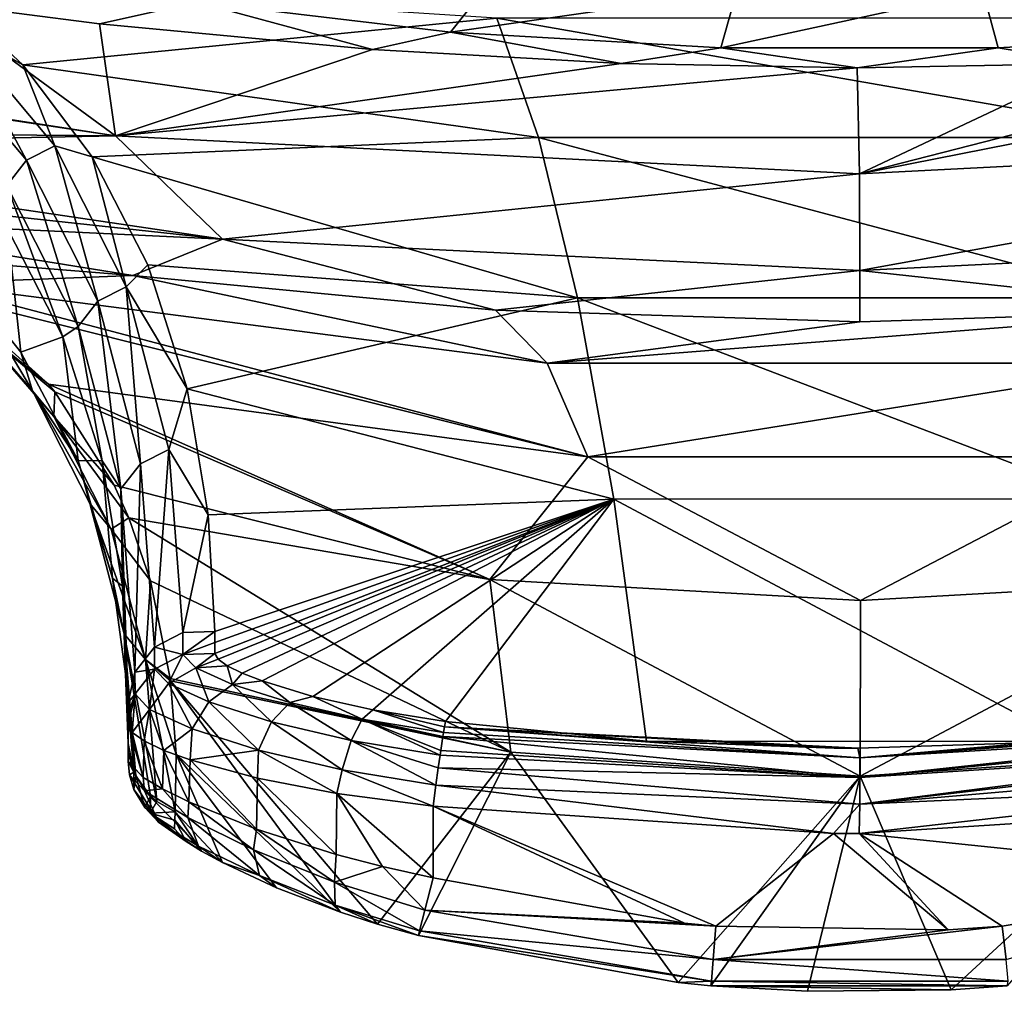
# Model space of a CAD drawing. Header units: metres. Extents: x -109 to 109, y -447 to 122.
# Tile 6 of 256: x -9 to 2, y -447 to -437. Entities that reach past the tile are written whole.
import ezdxf

# ---------------------------------------------------------------- set-up
doc = ezdxf.new("R2010")
doc.units = ezdxf.units.M
doc.layers.add('solid_506359', color=7, linetype='CONTINUOUS')

msp = doc.modelspace()

# ---------------------------------------------------------------- linework, layer by layer
at = {"layer": 'solid_506359'}
for points in [[(-10.122566, -436.128601, 293.945709), (-9.149631, -437.037567, 306.894806), (-3.966304, -436.527008, 288.199738)], [(-9.895629, -436.619446, 300.985504), (-9.149631, -437.037567, 306.894806), (-10.122566, -436.128601, 293.945709)], [(-4.475456, -436.678497, 225.440598), (-7.243142, -436.3526, 224.506424), (-3.97657, -436.050232, 222.17601)], [(-4.475456, -436.678497, 225.440598), (-3.97657, -436.050232, 222.17601), (-1.344098, -436.228546, 222.657394)], [(4.474541, -436.67865, 225.441025), (1.346403, -436.228485, 222.657227), (3.979194, -436.049988, 222.17543)], [(-1.51739, -436.851807, 225.94751), (-4.475456, -436.678497, 225.440598), (-1.344098, -436.228546, 222.657394)], [(-1.51739, -436.851807, 225.94751), (-1.344098, -436.228546, 222.657394), (1.346403, -436.228485, 222.657227)], [(1.515852, -436.851868, 225.947723), (-1.51739, -436.851807, 225.94751), (1.346403, -436.228485, 222.657227)], [(4.474541, -436.67865, 225.441025), (1.515852, -436.851868, 225.947723), (1.346403, -436.228485, 222.657227)], [(-7.243142, -436.3526, 224.506424), (-8.313569, -436.588501, 227.050568), (-10.132219, -436.356354, 226.762115)], [(-7.243142, -436.3526, 224.506424), (-5.329008, -436.870758, 227.406494), (-8.313569, -436.588501, 227.050568)], [(-4.475456, -436.678497, 225.440598), (-5.329008, -436.870758, 227.406494), (-7.243142, -436.3526, 224.506424)], [(-10.132219, -436.356354, 226.762115), (-8.138349, -437.813141, 241.762711), (-16.163431, -436.572266, 242.431061)], [(-10.132219, -436.356354, 226.762115), (-8.313569, -436.588501, 227.050568), (-8.138349, -437.813141, 241.762711)], [(-9.149631, -437.037567, 306.894806), (-3.51213, -437.83313, 309.333832), (-3.966304, -436.527008, 288.199738)], [(3.514854, -437.832672, 309.329681), (3.969327, -436.526733, 288.197723), (-3.966304, -436.527008, 288.199738)], [(3.514854, -437.832672, 309.329681), (-3.966304, -436.527008, 288.199738), (-3.51213, -437.83313, 309.333832)], [(-16.086632, -436.622742, 242.975204), (-16.163431, -436.572266, 242.431061), (-8.138349, -437.813141, 241.762711)], [(-14.163388, -437.764099, 257.498169), (-16.086632, -436.622742, 242.975204), (-8.138349, -437.813141, 241.762711)], [(-10.206284, -436.777954, 300.997528), (-9.11188, -438.081299, 317.75528), (-9.895629, -436.619446, 300.985504)], [(-9.895629, -436.619446, 300.985504), (-8.800931, -437.922974, 317.751282), (-9.149631, -437.037567, 306.894806)], [(-9.11188, -438.081299, 317.75528), (-8.800931, -437.922974, 317.751282), (-9.895629, -436.619446, 300.985504)], [(-8.313569, -436.588501, 227.050568), (-5.329008, -436.870758, 227.406494), (-8.138349, -437.813141, 241.762711)], [(-4.475456, -436.678497, 225.440598), (-2.606552, -437.020996, 227.600601), (-5.329008, -436.870758, 227.406494)], [(-1.51739, -436.851807, 225.94751), (-2.606552, -437.020996, 227.600601), (-4.475456, -436.678497, 225.440598)], [(8.291636, -436.591034, 227.053955), (8.1366, -437.813324, 241.762604), (-0.00088, -438.22937, 241.544891)], [(5.295521, -436.87326, 227.410034), (8.291636, -436.591034, 227.053955), (-0.00088, -438.22937, 241.544891)], [(-9.326332, -438.356354, 317.743958), (-9.11188, -438.081299, 317.75528), (-10.206284, -436.777954, 300.997528)], [(4.474541, -436.67865, 225.441025), (2.556217, -437.022827, 227.603088), (1.515852, -436.851868, 225.947723)], [(-5.329008, -436.870758, 227.406494), (-2.606552, -437.020996, 227.600601), (-8.138349, -437.813141, 241.762711)], [(-1.51739, -436.851807, 225.94751), (-0.028385, -437.068604, 227.665222), (-2.606552, -437.020996, 227.600601)], [(1.515852, -436.851868, 225.947723), (-0.028385, -437.068604, 227.665222), (-1.51739, -436.851807, 225.94751)], [(1.515852, -436.851868, 225.947723), (2.556217, -437.022827, 227.603088), (-0.028385, -437.068604, 227.665222)], [(2.556217, -437.022827, 227.603088), (5.295521, -436.87326, 227.410034), (-0.00088, -438.22937, 241.544891)], [(-9.149631, -437.037567, 306.894806), (-8.391133, -438.041656, 319.308197), (-3.51213, -437.83313, 309.333832)], [(-8.800931, -437.922974, 317.751282), (-8.391133, -438.041656, 319.308197), (-9.149631, -437.037567, 306.894806)], [(-2.606552, -437.020996, 227.600601), (-0.028385, -437.068604, 227.665222), (-8.138349, -437.813141, 241.762711)], [(-0.028385, -437.068604, 227.665222), (-0.00088, -438.22937, 241.544891), (-8.138349, -437.813141, 241.762711)], [(-0.028385, -437.068604, 227.665222), (2.556217, -437.022827, 227.603088), (-0.00088, -438.22937, 241.544891)], [(-14.163388, -437.764099, 257.498169), (-8.138349, -437.813141, 241.762711), (-13.844914, -437.92691, 260.097076)], [(-8.138349, -437.813141, 241.762711), (-6.965736, -438.944397, 259.605042), (-13.844914, -437.92691, 260.097076)], [(-8.391133, -438.041656, 319.308197), (-3.085728, -439.585815, 330.436127), (-3.51213, -437.83313, 309.333832)], [(-8.138349, -437.813141, 241.762711), (-0.00088, -438.22937, 241.544891), (-6.965736, -438.944397, 259.605042)], [(3.088167, -439.585083, 330.429901), (3.514854, -437.832672, 309.329681), (-3.51213, -437.83313, 309.333832)], [(3.088167, -439.585083, 330.429901), (-3.51213, -437.83313, 309.333832), (-3.085728, -439.585815, 330.436127)], [(-0.00088, -438.22937, 241.544891), (8.1366, -437.813324, 241.762604), (0.002329, -439.284607, 259.426971)], [(8.1366, -437.813324, 241.762604), (6.970367, -438.943939, 259.605255), (0.002329, -439.284607, 259.426971)], [(-13.07689, -438.281921, 266.640137), (-13.844914, -437.92691, 260.097076), (-6.965736, -438.944397, 259.605042)], [(-9.11188, -438.081299, 317.75528), (-8.331762, -439.622314, 334.510468), (-8.800931, -437.922974, 317.751282)], [(-8.800931, -437.922974, 317.751282), (-8.020709, -439.464172, 334.514526), (-8.391133, -438.041656, 319.308197)], [(-8.331762, -439.622314, 334.510468), (-8.020709, -439.464172, 334.514526), (-8.800931, -437.922974, 317.751282)], [(-8.391133, -438.041656, 319.308197), (-7.785485, -439.222595, 332.200134), (-3.085728, -439.585815, 330.436127)], [(-8.020709, -439.464172, 334.514526), (-7.785485, -439.222595, 332.200134), (-8.391133, -438.041656, 319.308197)], [(-9.326332, -438.356354, 317.743958), (-8.54611, -439.897003, 334.491241), (-9.11188, -438.081299, 317.75528)], [(-8.54611, -439.897003, 334.491241), (-8.331762, -439.622314, 334.510468), (-9.11188, -438.081299, 317.75528)], [(-11.869727, -438.710266, 277.908051), (-13.07689, -438.281921, 266.640137), (-6.965736, -438.944397, 259.605042)], [(-0.00088, -438.22937, 241.544891), (0.002329, -439.284607, 259.426971), (-6.965736, -438.944397, 259.605042)], [(-9.326332, -438.356354, 317.743958), (-9.316909, -438.8284, 319.290619), (-8.711646, -440.009979, 332.160583)], [(-9.326332, -438.356354, 317.743958), (-8.711646, -440.009979, 332.160583), (-8.54611, -439.897003, 334.491241)], [(-7.947241, -439.340332, 277.578308), (-11.869727, -438.710266, 277.908051), (-6.965736, -438.944397, 259.605042)], [(-10.759156, -439.11322, 289.726227), (-11.869727, -438.710266, 277.908051), (-7.947241, -439.340332, 277.578308)], [(-9.662017, -439.569397, 313.296783), (-9.171357, -440.179138, 322.05368), (-9.316909, -438.8284, 319.290619)], [(-9.171357, -440.179138, 322.05368), (-8.711646, -440.009979, 332.160583), (-9.316909, -438.8284, 319.290619)], [(-3.983868, -439.719696, 277.379761), (-7.947241, -439.340332, 277.578308), (-6.965736, -438.944397, 259.605042)], [(-3.983868, -439.719696, 277.379761), (-6.965736, -438.944397, 259.605042), (0.002329, -439.284607, 259.426971)], [(3.983868, -439.719696, 277.379761), (0.002329, -439.284607, 259.426971), (6.970367, -438.943939, 259.605255)], [(-10.759156, -439.11322, 289.726227), (-7.947241, -439.340332, 277.578308), (-10.164354, -439.42923, 296.881836)], [(-8.020709, -439.464172, 334.514526), (-7.352786, -440.579224, 345.412048), (-7.785485, -439.222595, 332.200134)], [(-7.785485, -439.222595, 332.200134), (-7.352786, -440.579224, 345.412048), (-3.085728, -439.585815, 330.436127)], [(-10.164354, -439.42923, 296.881836), (-7.947241, -439.340332, 277.578308), (-3.416984, -440.298767, 296.397827)], [(-3.416984, -440.298767, 296.397827), (-7.947241, -439.340332, 277.578308), (-3.983868, -439.719696, 277.379761)], [(0, -439.846375, 277.313477), (-3.983868, -439.719696, 277.379761), (0.002329, -439.284607, 259.426971)], [(3.983868, -439.719696, 277.379761), (0, -439.846375, 277.313477), (0.002329, -439.284607, 259.426971)], [(-10.164354, -439.42923, 296.881836), (-3.416984, -440.298767, 296.397827), (-2.971859, -441.324524, 315.4198)], [(-9.921747, -439.585114, 300.024353), (-10.164354, -439.42923, 296.881836), (-2.971859, -441.324524, 315.4198)], [(-8.331762, -439.622314, 334.510468), (-7.865137, -441.398926, 351.253876), (-8.020709, -439.464172, 334.514526)], [(-8.020709, -439.464172, 334.514526), (-7.554173, -441.241028, 351.26593), (-7.352786, -440.579224, 345.412048)], [(-7.865137, -441.398926, 351.253876), (-7.554173, -441.241028, 351.26593), (-8.020709, -439.464172, 334.514526)], [(-9.921747, -439.585114, 300.024353), (-2.971859, -441.324524, 315.4198), (-8.871035, -440.5271, 315.854279)], [(-9.690124, -439.87265, 307.907318), (-9.921747, -439.585114, 300.024353), (-8.871035, -440.5271, 315.854279)], [(-9.921124, -439.591553, 307.939514), (-9.043687, -440.600952, 322.929321), (-9.662017, -439.569397, 313.296783)], [(-9.043687, -440.600952, 322.929321), (-9.171357, -440.179138, 322.05368), (-9.662017, -439.569397, 313.296783)], [(2.689457, -441.783203, 351.488922), (3.088167, -439.585083, 330.429901), (-3.085728, -439.585815, 330.436127)], [(-8.812391, -440.881775, 322.896698), (-9.043687, -440.600952, 322.929321), (-9.921124, -439.591553, 307.939514)], [(-9.690124, -439.87265, 307.907318), (-8.812391, -440.881775, 322.896698), (-9.921124, -439.591553, 307.939514)], [(-8.54611, -439.897003, 334.491241), (-8.07916, -441.673218, 351.226868), (-8.331762, -439.622314, 334.510468)], [(-8.07916, -441.673218, 351.226868), (-7.865137, -441.398926, 351.253876), (-8.331762, -439.622314, 334.510468)], [(-7.352786, -440.579224, 345.412048), (-2.687288, -441.784271, 351.497223), (-3.085728, -439.585815, 330.436127)], [(2.689457, -441.783203, 351.488922), (-3.085728, -439.585815, 330.436127), (-2.687288, -441.784271, 351.497223)], [(-3.416984, -440.298767, 296.397827), (-3.983868, -439.719696, 277.379761), (0, -439.846375, 277.313477)], [(-3.416984, -440.298767, 296.397827), (0, -439.846375, 277.313477), (3.983868, -439.719696, 277.379761)], [(-3.416984, -440.298767, 296.397827), (3.983868, -439.719696, 277.379761), (3.416536, -440.298798, 296.397797)], [(-9.690124, -439.87265, 307.907318), (-8.871035, -440.5271, 315.854279), (-8.800372, -440.612305, 317.101349)], [(-9.690124, -439.87265, 307.907318), (-8.800372, -440.612305, 317.101349), (-8.812391, -440.881775, 322.896698)], [(-8.54611, -439.897003, 334.491241), (-8.711646, -440.009979, 332.160583), (-8.283233, -441.365082, 345.350403)], [(-8.54611, -439.897003, 334.491241), (-8.283233, -441.365082, 345.350403), (-8.07916, -441.673218, 351.226868)], [(-9.171357, -440.179138, 322.05368), (-8.544432, -441.362549, 336.638672), (-8.711646, -440.009979, 332.160583)], [(-8.544432, -441.362549, 336.638672), (-8.283233, -441.365082, 345.350403), (-8.711646, -440.009979, 332.160583)], [(-9.043687, -440.600952, 322.929321), (-8.544432, -441.362549, 336.638672), (-9.171357, -440.179138, 322.05368)], [(-3.416984, -440.298767, 296.397827), (3.416536, -440.298798, 296.397797), (-2.971859, -441.324524, 315.4198)], [(3.416536, -440.298798, 296.397797), (3.010935, -441.321869, 315.421173), (-2.971859, -441.324524, 315.4198)], [(-8.871035, -440.5271, 315.854279), (-2.971859, -441.324524, 315.4198), (-4.045783, -442.663971, 334.485016)], [(-8.800372, -440.612305, 317.101349), (-8.871035, -440.5271, 315.854279), (-4.045783, -442.663971, 334.485016)], [(-9.043687, -440.600952, 322.929321), (-8.417593, -441.83252, 337.915314), (-8.544432, -441.362549, 336.638672)], [(-8.185912, -442.113007, 337.882599), (-8.417593, -441.83252, 337.915314), (-9.043687, -440.600952, 322.929321)], [(-8.812391, -440.881775, 322.896698), (-8.185912, -442.113007, 337.882599), (-9.043687, -440.600952, 322.929321)], [(-8.812391, -440.881775, 322.896698), (-8.800372, -440.612305, 317.101349), (-8.151221, -441.633728, 330.609863)], [(-8.151221, -441.633728, 330.609863), (-8.800372, -440.612305, 317.101349), (-4.045783, -442.663971, 334.485016)], [(-7.554173, -441.241028, 351.26593), (-7.122379, -441.955414, 357.56073), (-7.352786, -440.579224, 345.412048)], [(-7.352786, -440.579224, 345.412048), (-7.122379, -441.955414, 357.56073), (-2.687288, -441.784271, 351.497223)], [(-8.812391, -440.881775, 322.896698), (-8.151221, -441.633728, 330.609863), (-7.991385, -441.989471, 334.840332)], [(-8.812391, -440.881775, 322.896698), (-7.991385, -441.989471, 334.840332), (-8.185912, -442.113007, 337.882599)], [(-7.865137, -441.398926, 351.253876), (-7.710855, -443.402283, 367.977142), (-7.554173, -441.241028, 351.26593)], [(-7.710855, -443.402283, 367.977142), (-7.40017, -443.244659, 367.99704), (-7.554173, -441.241028, 351.26593)], [(-7.554173, -441.241028, 351.26593), (-7.40017, -443.244659, 367.99704), (-7.122379, -441.955414, 357.56073)], [(-8.544432, -441.362549, 336.638672), (-8.171103, -442.649658, 350.372955), (-8.283233, -441.365082, 345.350403)], [(-8.417593, -441.83252, 337.915314), (-8.171103, -442.649658, 350.372955), (-8.544432, -441.362549, 336.638672)], [(-8.171103, -442.649658, 350.372955), (-8.060481, -442.738678, 357.479095), (-8.283233, -441.365082, 345.350403)], [(-8.07916, -441.673218, 351.226868), (-8.283233, -441.365082, 345.350403), (-8.060481, -442.738678, 357.479095)], [(-8.07916, -441.673218, 351.226868), (-7.924339, -443.676178, 367.942535), (-7.865137, -441.398926, 351.253876)], [(-7.924339, -443.676178, 367.942535), (-7.710855, -443.402283, 367.977142), (-7.865137, -441.398926, 351.253876)], [(-2.971859, -441.324524, 315.4198), (0.007053, -442.892761, 334.365295), (-4.045783, -442.663971, 334.485016)], [(-2.971859, -441.324524, 315.4198), (3.010935, -441.321869, 315.421173), (0.007053, -442.892761, 334.365295)], [(3.010935, -441.321869, 315.421173), (4.059773, -442.662384, 334.48584), (0.007053, -442.892761, 334.365295)], [(-8.151221, -441.633728, 330.609863), (-4.045783, -442.663971, 334.485016), (-7.991385, -441.989471, 334.840332)], [(-8.07916, -441.673218, 351.226868), (-8.060481, -442.738678, 357.479095), (-8, -444.013092, 367.899994)], [(-8.07916, -441.673218, 351.226868), (-8, -444.013092, 367.899994), (-7.924339, -443.676178, 367.942535)], [(-8.417593, -441.83252, 337.915314), (-8.042201, -443.258331, 352.892883), (-8.171103, -442.649658, 350.372955)], [(-7.810055, -443.538513, 352.86084), (-8.042201, -443.258331, 352.892883), (-8.417593, -441.83252, 337.915314)], [(-8.185912, -442.113007, 337.882599), (-7.810055, -443.538513, 352.86084), (-8.417593, -441.83252, 337.915314)], [(-7.122379, -441.955414, 357.56073), (-7.051743, -443.233154, 367.998505), (-2.687288, -441.784271, 351.497223)], [(-7.051743, -443.233154, 367.998505), (-7.050713, -443.35318, 368.944061), (-2.687288, -441.784271, 351.497223)], [(-7.050713, -443.35318, 368.944061), (-7.049674, -443.47403, 369.889191), (-2.687288, -441.784271, 351.497223)], [(-7.049674, -443.47403, 369.889191), (-7.015719, -443.535095, 370.313934), (-2.687288, -441.784271, 351.497223)], [(-7.015719, -443.535095, 370.313934), (-6.916777, -443.606476, 370.720886), (-2.687288, -441.784271, 351.497223)], [(-6.916777, -443.606476, 370.720886), (-6.752861, -443.687866, 371.111176), (-2.687288, -441.784271, 351.497223)], [(-6.752861, -443.687866, 371.111176), (-6.533435, -443.773712, 371.461761), (-2.687288, -441.784271, 351.497223)], [(-6.533435, -443.773712, 371.461761), (-5.979349, -443.941711, 372.011932), (-2.687288, -441.784271, 351.497223)], [(-5.979349, -443.941711, 372.011932), (-5.323766, -444.089813, 372.35556), (-2.687288, -441.784271, 351.497223)], [(-5.323766, -444.089813, 372.35556), (-4.527328, -444.217834, 372.500854), (-2.687288, -441.784271, 351.497223)], [(-4.527328, -444.217834, 372.500854), (-2.332685, -444.431702, 372.545746), (-2.687288, -441.784271, 351.497223)], [(2.285625, -444.434357, 372.543182), (2.689457, -441.783203, 351.488922), (-2.687288, -441.784271, 351.497223)], [(2.285625, -444.434357, 372.543182), (-2.687288, -441.784271, 351.497223), (-2.332685, -444.431702, 372.545746)], [(-8.185912, -442.113007, 337.882599), (-7.991385, -441.989471, 334.840332), (-7.754592, -442.680328, 342.575287)], [(-7.991385, -441.989471, 334.840332), (-4.045783, -442.663971, 334.485016), (-3.813111, -444.551483, 353.459656)], [(-7.754592, -442.680328, 342.575287), (-7.991385, -441.989471, 334.840332), (-3.813111, -444.551483, 353.459656)], [(-7.40017, -443.244659, 367.99704), (-7.051743, -443.233154, 367.998505), (-7.122379, -441.955414, 357.56073)], [(-8.185912, -442.113007, 337.882599), (-7.754592, -442.680328, 342.575287), (-7.810055, -443.538513, 352.86084)], [(-8.171103, -442.649658, 350.372955), (-8.029338, -443.696289, 360.64209), (-8.060481, -442.738678, 357.479095)], [(-8.042201, -443.258331, 352.892883), (-8.029338, -443.696289, 360.64209), (-8.171103, -442.649658, 350.372955)], [(-7.810055, -443.538513, 352.86084), (-7.754592, -442.680328, 342.575287), (-7.53892, -443.747528, 353.627777)], [(-7.53892, -443.747528, 353.627777), (-7.754592, -442.680328, 342.575287), (-3.813111, -444.551483, 353.459656)], [(-4.045783, -442.663971, 334.485016), (0.005156, -444.813446, 353.32254), (-3.813111, -444.551483, 353.459656)], [(-4.045783, -442.663971, 334.485016), (0.007053, -442.892761, 334.365295), (0.005156, -444.813446, 353.32254)], [(4.059773, -442.662384, 334.48584), (3.8233, -444.550049, 353.460388), (0.005156, -444.813446, 353.32254)], [(0.007053, -442.892761, 334.365295), (4.059773, -442.662384, 334.48584), (0.005156, -444.813446, 353.32254)], [(-8.060481, -442.738678, 357.479095), (-8, -444.458344, 367.899994), (-8, -444.013092, 367.899994)], [(-8.029338, -443.696289, 360.64209), (-8, -444.458344, 367.899994), (-8.060481, -442.738678, 357.479095)], [(-7.399595, -443.484985, 369.887787), (-7.40017, -443.244659, 367.99704), (-7.710855, -443.402283, 367.977142)], [(-7.399595, -443.484985, 369.887787), (-7.051743, -443.233154, 367.998505), (-7.40017, -443.244659, 367.99704)], [(-7.399595, -443.484985, 369.887787), (-7.050713, -443.35318, 368.944061), (-7.051743, -443.233154, 367.998505)], [(-8.042201, -443.258331, 352.892883), (-7.916775, -444.811676, 367.862885), (-8.029338, -443.696289, 360.64209)], [(-8.042201, -443.258331, 352.892883), (-7.684124, -445.091736, 367.833466), (-7.754088, -445.032227, 367.839691)], [(-7.810055, -443.538513, 352.86084), (-7.684124, -445.091736, 367.833466), (-8.042201, -443.258331, 352.892883)], [(-8.042201, -443.258331, 352.892883), (-7.754088, -445.032227, 367.839691), (-7.916775, -444.811676, 367.862885)], [(-7.399595, -443.484985, 369.887787), (-7.049674, -443.47403, 369.889191), (-7.050713, -443.35318, 368.944061)], [(-7.711563, -443.643341, 369.867493), (-7.710855, -443.402283, 367.977142), (-7.924339, -443.676178, 367.942535)], [(-7.711563, -443.643341, 369.867493), (-7.399595, -443.484985, 369.887787), (-7.710855, -443.402283, 367.977142)], [(-7.810055, -443.538513, 352.86084), (-7.535821, -443.771698, 353.868896), (-7.475745, -444.573944, 361.740753)], [(-7.810055, -443.538513, 352.86084), (-7.53892, -443.747528, 353.627777), (-7.535821, -443.771698, 353.868896)], [(-7.810055, -443.538513, 352.86084), (-7.475745, -444.573944, 361.740753), (-7.483507, -445.202332, 367.821838)], [(-7.810055, -443.538513, 352.86084), (-7.483507, -445.202332, 367.821838), (-7.684124, -445.091736, 367.833466)], [(-7.559252, -443.801025, 370.855438), (-7.399595, -443.484985, 369.887787), (-7.711563, -443.643341, 369.867493)], [(-7.559252, -443.801025, 370.855438), (-7.260625, -443.628784, 370.792511), (-7.399595, -443.484985, 369.887787)], [(-7.260625, -443.628784, 370.792511), (-7.049674, -443.47403, 369.889191), (-7.399595, -443.484985, 369.887787)], [(-7.260625, -443.628784, 370.792511), (-7.015719, -443.535095, 370.313934), (-7.049674, -443.47403, 369.889191)], [(-7.260625, -443.628784, 370.792511), (-6.916777, -443.606476, 370.720886), (-7.015719, -443.535095, 370.313934)], [(-7.923808, -443.915436, 369.832642), (-7.924339, -443.676178, 367.942535), (-8, -444.013092, 367.899994)], [(-7.923808, -443.915436, 369.832642), (-7.711563, -443.643341, 369.867493), (-7.924339, -443.676178, 367.942535)], [(-7.765032, -444.084412, 370.867493), (-7.711563, -443.643341, 369.867493), (-7.923808, -443.915436, 369.832642)], [(-7.765032, -444.084412, 370.867493), (-7.559252, -443.801025, 370.855438), (-7.711563, -443.643341, 369.867493)], [(-7.559252, -443.801025, 370.855438), (-7.118009, -444.003235, 371.741425), (-7.260625, -443.628784, 370.792511)], [(-7.260625, -443.628784, 370.792511), (-6.858394, -443.811798, 371.604462), (-6.916777, -443.606476, 370.720886)], [(-7.118009, -444.003235, 371.741425), (-6.858394, -443.811798, 371.604462), (-7.260625, -443.628784, 370.792511)], [(-6.858394, -443.811798, 371.604462), (-6.752861, -443.687866, 371.111176), (-6.916777, -443.606476, 370.720886)], [(-7.935959, -444.770233, 367.867218), (-8, -444.458344, 367.899994), (-8.029338, -443.696289, 360.64209)], [(-7.935959, -444.770233, 367.867218), (-8.029338, -443.696289, 360.64209), (-7.916775, -444.811676, 367.862885)], [(-7.53892, -443.747528, 353.627777), (-3.813111, -444.551483, 353.459656), (-7.535821, -443.771698, 353.868896)], [(-5.273989, -446.430603, 372.12616), (-7.535821, -443.771698, 353.868896), (-3.813111, -444.551483, 353.459656)], [(-5.678337, -446.300446, 372.040985), (-7.475745, -444.573944, 361.740753), (-7.535821, -443.771698, 353.868896)], [(-5.273989, -446.430603, 372.12616), (-5.678337, -446.300446, 372.040985), (-7.535821, -443.771698, 353.868896)], [(-6.858394, -443.811798, 371.604462), (-6.533435, -443.773712, 371.461761), (-6.752861, -443.687866, 371.111176)], [(-6.858394, -443.811798, 371.604462), (-6.23156, -444.009186, 372.248779), (-6.533435, -443.773712, 371.461761)], [(-6.23156, -444.009186, 372.248779), (-5.979349, -443.941711, 372.011932), (-6.533435, -443.773712, 371.461761)], [(-7.765032, -444.084412, 370.867493), (-7.299892, -444.297852, 371.795502), (-7.559252, -443.801025, 370.855438)], [(-7.299892, -444.297852, 371.795502), (-7.118009, -444.003235, 371.741425), (-7.559252, -443.801025, 370.855438)], [(-7.118009, -444.003235, 371.741425), (-6.430713, -444.221863, 372.443512), (-6.858394, -443.811798, 371.604462)], [(-6.430713, -444.221863, 372.443512), (-6.23156, -444.009186, 372.248779), (-6.858394, -443.811798, 371.604462)], [(-7.923808, -443.915436, 369.832642), (-8, -444.013092, 367.899994), (-8, -444.132843, 368.84491)], [(-7.923808, -443.915436, 369.832642), (-8, -444.132843, 368.84491), (-8, -444.253418, 369.789337)], [(-7.923808, -443.915436, 369.832642), (-8, -444.253418, 369.789337), (-7.956204, -444.336029, 370.335236)], [(-7.765032, -444.084412, 370.867493), (-7.923808, -443.915436, 369.832642), (-7.956204, -444.336029, 370.335236)], [(-6.23156, -444.009186, 372.248779), (-5.4387, -444.192627, 372.668945), (-5.979349, -443.941711, 372.011932)], [(-5.4387, -444.192627, 372.668945), (-5.323766, -444.089813, 372.35556), (-5.979349, -443.941711, 372.011932)], [(-8, -444.55365, 368.806244), (-8, -444.132843, 368.84491), (-8, -444.013092, 367.899994)], [(-8, -444.458344, 367.899994), (-8, -444.55365, 368.806244), (-8, -444.013092, 367.899994)], [(-7.765032, -444.084412, 370.867493), (-7.956204, -444.336029, 370.335236), (-7.825371, -444.429565, 370.866852)], [(-7.765032, -444.084412, 370.867493), (-7.825371, -444.429565, 370.866852), (-7.609808, -444.531738, 371.370972)], [(-7.765032, -444.084412, 370.867493), (-7.609808, -444.531738, 371.370972), (-7.299892, -444.297852, 371.795502)], [(-7.299892, -444.297852, 371.795502), (-6.575377, -444.529022, 372.530243), (-7.118009, -444.003235, 371.741425)], [(-6.575377, -444.529022, 372.530243), (-6.430713, -444.221863, 372.443512), (-7.118009, -444.003235, 371.741425)], [(-6.430713, -444.221863, 372.443512), (-5.56178, -444.424927, 372.900696), (-6.23156, -444.009186, 372.248779)], [(-5.56178, -444.424927, 372.900696), (-5.4387, -444.192627, 372.668945), (-6.23156, -444.009186, 372.248779)], [(-5.4387, -444.192627, 372.668945), (-4.55074, -444.336731, 372.829285), (-5.323766, -444.089813, 372.35556)], [(-4.539604, -444.273438, 372.708191), (-4.527328, -444.217834, 372.500854), (-5.323766, -444.089813, 372.35556)], [(-4.55074, -444.336731, 372.829285), (-4.539604, -444.273438, 372.708191), (-5.323766, -444.089813, 372.35556)], [(-8, -444.649902, 369.719421), (-8, -444.253418, 369.789337), (-8, -444.132843, 368.84491)], [(-8, -444.55365, 368.806244), (-8, -444.649902, 369.719421), (-8, -444.132843, 368.84491)], [(-5.56178, -444.424927, 372.900696), (-4.58859, -444.583862, 373.07486), (-5.4387, -444.192627, 372.668945)], [(-4.558116, -444.381866, 372.892975), (-4.55074, -444.336731, 372.829285), (-5.4387, -444.192627, 372.668945)], [(-4.581526, -444.535278, 373.041809), (-4.558116, -444.381866, 372.892975), (-5.4387, -444.192627, 372.668945)], [(-4.58859, -444.583862, 373.07486), (-4.581526, -444.535278, 373.041809), (-5.4387, -444.192627, 372.668945)], [(-7.833761, -444.829163, 370.770111), (-8, -444.253418, 369.789337), (-8, -444.649902, 369.719421)], [(-7.833761, -444.829163, 370.770111), (-7.956204, -444.336029, 370.335236), (-8, -444.253418, 369.789337)], [(-7.299892, -444.297852, 371.795502), (-7.609808, -444.531738, 371.370972), (-7.319159, -444.636993, 371.827911)], [(-7.299892, -444.297852, 371.795502), (-7.319159, -444.636993, 371.827911), (-6.575377, -444.529022, 372.530243)], [(-6.575377, -444.529022, 372.530243), (-5.659482, -444.743805, 373.00827), (-6.430713, -444.221863, 372.443512)], [(-5.659482, -444.743805, 373.00827), (-5.56178, -444.424927, 372.900696), (-6.430713, -444.221863, 372.443512)], [(-0.000198, -444.614288, 372.862671), (-4.539604, -444.273438, 372.708191), (-4.55074, -444.336731, 372.829285)], [(-4.539604, -444.273438, 372.708191), (-2.332685, -444.431702, 372.545746), (-4.527328, -444.217834, 372.500854)], [(-4.539604, -444.273438, 372.708191), (-0.279344, -444.507599, 372.560974), (-2.332685, -444.431702, 372.545746)], [(-4.539604, -444.273438, 372.708191), (-0.019436, -444.508728, 372.561432), (-0.279344, -444.507599, 372.560974)], [(-0.000198, -444.614288, 372.862671), (-0.019436, -444.508728, 372.561432), (-4.539604, -444.273438, 372.708191)], [(-0.000198, -444.614288, 372.862671), (4.527328, -444.217834, 372.500854), (2.285625, -444.434357, 372.543182)], [(4.539603, -444.273407, 372.708191), (4.527328, -444.217834, 372.500854), (-0.000198, -444.614288, 372.862671)], [(4.550734, -444.3367, 372.829254), (4.539603, -444.273407, 372.708191), (-0.000198, -444.614288, 372.862671)], [(-7.833761, -444.829163, 370.770111), (-7.825371, -444.429565, 370.866852), (-7.956204, -444.336029, 370.335236)], [(-7.833761, -444.829163, 370.770111), (-7.624455, -444.954102, 371.267395), (-7.825371, -444.429565, 370.866852)], [(-7.624455, -444.954102, 371.267395), (-7.609808, -444.531738, 371.370972), (-7.825371, -444.429565, 370.866852)], [(-5.659482, -444.743805, 373.00827), (-4.633601, -444.911743, 373.190063), (-5.56178, -444.424927, 372.900696)], [(-4.608143, -444.722626, 373.143951), (-4.58859, -444.583862, 373.07486), (-5.56178, -444.424927, 372.900696)], [(-4.633601, -444.911743, 373.190063), (-4.608143, -444.722626, 373.143951), (-5.56178, -444.424927, 372.900696)], [(-0.0002, -444.829834, 373.099091), (-4.558116, -444.381866, 372.892975), (-4.581526, -444.535278, 373.041809)], [(-0.000198, -444.614288, 372.862671), (-4.55074, -444.336731, 372.829285), (-4.558116, -444.381866, 372.892975)], [(-0.0002, -444.829834, 373.099091), (-0.000198, -444.614288, 372.862671), (-4.558116, -444.381866, 372.892975)], [(4.550734, -444.3367, 372.829254), (-0.000198, -444.614288, 372.862671), (-0.0002, -444.829834, 373.099091)], [(4.558114, -444.381836, 372.892944), (4.550734, -444.3367, 372.829254), (-0.0002, -444.829834, 373.099091)], [(4.581524, -444.535278, 373.041779), (4.558114, -444.381836, 372.892944), (-0.0002, -444.829834, 373.099091)], [(-7.935959, -444.770233, 367.867218), (-8, -444.55365, 368.806244), (-8, -444.458344, 367.899994)], [(-7.624455, -444.954102, 371.267395), (-7.336226, -445.096069, 371.723206), (-7.609808, -444.531738, 371.370972)], [(-7.336226, -445.096069, 371.723206), (-7.319159, -444.636993, 371.827911), (-7.609808, -444.531738, 371.370972)], [(-6.575377, -444.529022, 372.530243), (-7.319159, -444.636993, 371.827911), (-6.58527, -444.835876, 372.540985)], [(-6.575377, -444.529022, 372.530243), (-6.58527, -444.835876, 372.540985), (-5.718357, -445.004608, 372.988586)], [(-6.575377, -444.529022, 372.530243), (-5.718357, -445.004608, 372.988586), (-5.659482, -444.743805, 373.00827)], [(-0.0002, -444.829834, 373.099091), (-4.581526, -444.535278, 373.041809), (-4.58859, -444.583862, 373.07486)], [(-0.019436, -444.508728, 372.561432), (2.285625, -444.434357, 372.543182), (-2.332685, -444.431702, 372.545746)], [(-0.279344, -444.507599, 372.560974), (-0.019436, -444.508728, 372.561432), (-2.332685, -444.431702, 372.545746)], [(-0.000198, -444.614288, 372.862671), (2.285625, -444.434357, 372.543182), (-0.019436, -444.508728, 372.561432)], [(4.581524, -444.535278, 373.041779), (-0.0002, -444.829834, 373.099091), (-0.000201, -445.120789, 373.232178)], [(4.588575, -444.583771, 373.074799), (4.581524, -444.535278, 373.041779), (-0.000201, -445.120789, 373.232178)], [(-7.935959, -444.770233, 367.867218), (-8, -444.649902, 369.719421), (-8, -444.55365, 368.806244)], [(-6.968281, -445.759064, 371.178192), (-7.483507, -445.202332, 367.821838), (-7.475745, -444.573944, 361.740753)], [(-6.376304, -446.034241, 371.718384), (-6.968281, -445.759064, 371.178192), (-7.475745, -444.573944, 361.740753)], [(-5.678337, -446.300446, 372.040985), (-6.376304, -446.034241, 371.718384), (-7.475745, -444.573944, 361.740753)], [(-7.336226, -445.096069, 371.723206), (-6.59449, -445.394012, 372.435608), (-7.319159, -444.636993, 371.827911)], [(-6.59449, -445.394012, 372.435608), (-6.58527, -444.835876, 372.540985), (-7.319159, -444.636993, 371.827911)], [(-4.825495, -446.557068, 372.161194), (-5.273989, -446.430603, 372.12616), (-3.813111, -444.551483, 353.459656)], [(-1.983566, -447.071381, 372.154449), (-4.825495, -446.557068, 372.161194), (-3.813111, -444.551483, 353.459656)], [(-0.0002, -444.829834, 373.099091), (-4.58859, -444.583862, 373.07486), (-4.608143, -444.722626, 373.143951)], [(-1.983566, -447.071381, 372.154449), (-3.813111, -444.551483, 353.459656), (0.005156, -444.813446, 353.32254)], [(4.608141, -444.722626, 373.143921), (4.588575, -444.583771, 373.074799), (-0.000201, -445.120789, 373.232178)], [(1.000441, -447.148468, 372.153564), (0.005156, -444.813446, 353.32254), (3.8233, -444.550049, 353.460388)], [(1.613708, -447.106384, 372.154114), (1.000441, -447.148468, 372.153564), (3.8233, -444.550049, 353.460388)], [(-7.821208, -444.974518, 370.737762), (-7.833761, -444.829163, 370.770111), (-8, -444.649902, 369.719421)], [(-7.985862, -444.798828, 369.703705), (-7.821208, -444.974518, 370.737762), (-8, -444.649902, 369.719421)], [(-7.935959, -444.770233, 367.867218), (-7.985862, -444.798828, 369.703705), (-8, -444.649902, 369.719421)], [(-5.659482, -444.743805, 373.00827), (-5.718357, -445.004608, 372.988586), (-4.663212, -445.143494, 373.182526)], [(-4.633601, -444.911743, 373.190063), (-5.659482, -444.743805, 373.00827), (-4.663212, -445.143494, 373.182526)], [(-0.000201, -445.120789, 373.232178), (-4.608143, -444.722626, 373.143951), (-4.633601, -444.911743, 373.190063)], [(-0.000201, -445.120789, 373.232178), (-0.0002, -444.829834, 373.099091), (-4.608143, -444.722626, 373.143951)], [(4.633578, -444.91156, 373.190063), (4.608141, -444.722626, 373.143921), (-0.000201, -445.120789, 373.232178)], [(-7.935959, -444.770233, 367.867218), (-7.937317, -444.958618, 369.686859), (-7.985862, -444.798828, 369.703705)], [(-7.665839, -445.317261, 370.605194), (-7.821208, -444.974518, 370.737762), (-7.985862, -444.798828, 369.703705)], [(-7.937317, -444.958618, 369.686859), (-7.665839, -445.317261, 370.605194), (-7.985862, -444.798828, 369.703705)], [(-7.935959, -444.770233, 367.867218), (-7.916775, -444.811676, 367.862885), (-7.937317, -444.958618, 369.686859)], [(-7.916775, -444.811676, 367.862885), (-7.8158, -445.157776, 369.665833), (-7.937317, -444.958618, 369.686859)], [(-7.916775, -444.811676, 367.862885), (-7.754088, -445.032227, 367.839691), (-7.8158, -445.157776, 369.665833)], [(-7.821208, -444.974518, 370.737762), (-7.624455, -444.954102, 371.267395), (-7.833761, -444.829163, 370.770111)], [(-6.59449, -445.394012, 372.435608), (-5.724897, -445.670929, 372.868622), (-6.58527, -444.835876, 372.540985)], [(-5.724897, -445.670929, 372.868622), (-5.718357, -445.004608, 372.988586), (-6.58527, -444.835876, 372.540985)], [(-1.626981, -447.105255, 372.154144), (-1.983566, -447.071381, 372.154449), (0.005156, -444.813446, 353.32254)], [(-0.568991, -447.166229, 372.153473), (-1.626981, -447.105255, 372.154144), (0.005156, -444.813446, 353.32254)], [(1.000441, -447.148468, 372.153564), (-0.568991, -447.166229, 372.153473), (0.005156, -444.813446, 353.32254)], [(-7.937317, -444.958618, 369.686859), (-7.8158, -445.157776, 369.665833), (-7.665839, -445.317261, 370.605194)], [(-7.821208, -444.974518, 370.737762), (-7.347944, -445.265717, 371.637817), (-7.624455, -444.954102, 371.267395)], [(-7.347944, -445.265717, 371.637817), (-7.336226, -445.096069, 371.723206), (-7.624455, -444.954102, 371.267395)], [(-4.633601, -444.911743, 373.190063), (-4.663212, -445.143494, 373.182526), (-0.287632, -445.439972, 373.240295)], [(-0.000201, -445.120789, 373.232178), (-4.633601, -444.911743, 373.190063), (-0.287632, -445.439972, 373.240295)], [(4.633578, -444.91156, 373.190063), (-0.005797, -445.441498, 373.240417), (4.663212, -445.143494, 373.182526)], [(4.633578, -444.91156, 373.190063), (-0.000201, -445.120789, 373.232178), (-0.005797, -445.441498, 373.240417)], [(-7.229156, -445.580994, 371.424072), (-7.347944, -445.265717, 371.637817), (-7.821208, -444.974518, 370.737762)], [(-7.665839, -445.317261, 370.605194), (-7.229156, -445.580994, 371.424072), (-7.821208, -444.974518, 370.737762)], [(-7.754088, -445.032227, 367.839691), (-7.759106, -445.218933, 369.659393), (-7.8158, -445.157776, 369.665833)], [(-7.754088, -445.032227, 367.839691), (-7.684124, -445.091736, 367.833466), (-7.759106, -445.218933, 369.659393)], [(-5.724897, -445.670929, 372.868622), (-5.218559, -445.802429, 372.994476), (-5.718357, -445.004608, 372.988586)], [(-5.718357, -445.004608, 372.988586), (-4.663212, -445.927124, 373.044342), (-4.663212, -445.143494, 373.182526)], [(-5.218559, -445.802429, 372.994476), (-4.663212, -445.927124, 373.044342), (-5.718357, -445.004608, 372.988586)], [(-7.8158, -445.157776, 369.665833), (-7.364141, -445.5271, 370.450287), (-7.665839, -445.317261, 370.605194)], [(-7.759106, -445.218933, 369.659393), (-7.364141, -445.5271, 370.450287), (-7.8158, -445.157776, 369.665833)], [(-7.684124, -445.091736, 367.833466), (-7.483507, -445.202332, 367.821838), (-7.759106, -445.218933, 369.659393)], [(-7.347944, -445.265717, 371.637817), (-6.629972, -445.618378, 372.317352), (-7.336226, -445.096069, 371.723206)], [(-6.629972, -445.618378, 372.317352), (-6.59449, -445.394012, 372.435608), (-7.336226, -445.096069, 371.723206)], [(-1.571938, -446.454437, 373.049286), (-0.287632, -445.439972, 373.240295), (-4.663212, -445.143494, 373.182526)], [(-1.916466, -446.421722, 373.04895), (-1.571938, -446.454437, 373.049286), (-4.663212, -445.143494, 373.182526)], [(-4.663212, -445.927124, 373.044342), (-1.916466, -446.421722, 373.04895), (-4.663212, -445.143494, 373.182526)], [(-0.000201, -445.120789, 373.232178), (-0.287632, -445.439972, 373.240295), (-0.005797, -445.441498, 373.240417)], [(4.663212, -445.927124, 373.044342), (4.663212, -445.143494, 373.182526), (-0.005797, -445.441498, 373.240417)], [(-7.759106, -445.218933, 369.659393), (-7.483507, -445.202332, 367.821838), (-7.488317, -445.295807, 368.728088)], [(-7.759106, -445.218933, 369.659393), (-7.488317, -445.295807, 368.728088), (-7.493311, -445.390106, 369.641327)], [(-7.759106, -445.218933, 369.659393), (-7.493311, -445.390106, 369.641327), (-7.364141, -445.5271, 370.450287)], [(-7.197985, -445.633331, 370.832703), (-7.488317, -445.295807, 368.728088), (-7.483507, -445.202332, 367.821838)], [(-6.968281, -445.759064, 371.178192), (-7.197985, -445.633331, 370.832703), (-7.483507, -445.202332, 367.821838)], [(-6.56237, -445.901642, 372.044617), (-6.629972, -445.618378, 372.317352), (-7.347944, -445.265717, 371.637817)], [(-7.229156, -445.580994, 371.424072), (-6.56237, -445.901642, 372.044617), (-7.347944, -445.265717, 371.637817)], [(-7.665839, -445.317261, 370.605194), (-7.364141, -445.5271, 370.450287), (-7.197985, -445.633331, 370.832703)], [(-7.665839, -445.317261, 370.605194), (-7.197985, -445.633331, 370.832703), (-7.229156, -445.580994, 371.424072)], [(-7.364141, -445.5271, 370.450287), (-7.493311, -445.390106, 369.641327), (-7.488317, -445.295807, 368.728088)], [(-7.197985, -445.633331, 370.832703), (-7.364141, -445.5271, 370.450287), (-7.488317, -445.295807, 368.728088)], [(-6.629972, -445.618378, 372.317352), (-5.742087, -445.972321, 372.736115), (-6.59449, -445.394012, 372.435608)], [(-5.742087, -445.972321, 372.736115), (-5.724897, -445.670929, 372.868622), (-6.59449, -445.394012, 372.435608)], [(-1.571938, -446.454437, 373.049286), (0.966568, -446.49585, 373.049774), (-0.287632, -445.439972, 373.240295)], [(0.966568, -446.49585, 373.049774), (-0.005797, -445.441498, 373.240417), (-0.287632, -445.439972, 373.240295)], [(1.559146, -446.455536, 373.049286), (4.663212, -445.927124, 373.044342), (-0.005797, -445.441498, 373.240417)], [(0.966568, -446.49585, 373.049774), (1.559146, -446.455536, 373.049286), (-0.005797, -445.441498, 373.240417)], [(-7.229156, -445.580994, 371.424072), (-7.197985, -445.633331, 370.832703), (-6.968281, -445.759064, 371.178192)], [(-7.229156, -445.580994, 371.424072), (-6.968281, -445.759064, 371.178192), (-6.56237, -445.901642, 372.044617)], [(-5.734626, -446.225403, 372.427734), (-5.742087, -445.972321, 372.736115), (-6.629972, -445.618378, 372.317352)], [(-6.56237, -445.901642, 372.044617), (-5.734626, -446.225403, 372.427734), (-6.629972, -445.618378, 372.317352)], [(-5.742087, -445.972321, 372.736115), (-5.218559, -445.802429, 372.994476), (-5.724897, -445.670929, 372.868622)], [(-6.56237, -445.901642, 372.044617), (-6.968281, -445.759064, 371.178192), (-6.376304, -446.034241, 371.718384)], [(-5.742087, -445.972321, 372.736115), (-4.753984, -446.277496, 372.877319), (-5.218559, -445.802429, 372.994476)], [(-4.753984, -446.277496, 372.877319), (-4.663212, -445.927124, 373.044342), (-5.218559, -445.802429, 372.994476)], [(-6.56237, -445.901642, 372.044617), (-6.376304, -446.034241, 371.718384), (-5.678337, -446.300446, 372.040985)], [(-6.56237, -445.901642, 372.044617), (-5.678337, -446.300446, 372.040985), (-5.734626, -446.225403, 372.427734)], [(-4.753984, -446.277496, 372.877319), (-1.916466, -446.421722, 373.04895), (-4.663212, -445.927124, 373.044342)], [(1.60341, -446.819672, 372.881042), (4.663212, -445.927124, 373.044342), (1.559146, -446.455536, 373.049286)], [(-5.742087, -445.972321, 372.736115), (-4.812996, -446.506561, 372.556), (-4.753984, -446.277496, 372.877319)], [(-5.734626, -446.225403, 372.427734), (-4.812996, -446.506561, 372.556), (-5.742087, -445.972321, 372.736115)], [(-5.734626, -446.225403, 372.427734), (-5.678337, -446.300446, 372.040985), (-5.273989, -446.430603, 372.12616)], [(-5.734626, -446.225403, 372.427734), (-5.273989, -446.430603, 372.12616), (-4.825495, -446.557068, 372.161194)], [(-5.734626, -446.225403, 372.427734), (-4.825495, -446.557068, 372.161194), (-4.812996, -446.506561, 372.556)], [(-4.753984, -446.277496, 372.877319), (-4.812996, -446.506561, 372.556), (-1.600524, -446.819977, 372.880981)], [(-4.753984, -446.277496, 372.877319), (-1.571938, -446.454437, 373.049286), (-1.916466, -446.421722, 373.04895)], [(-4.753984, -446.277496, 372.877319), (-1.600524, -446.819977, 372.880981), (-1.571938, -446.454437, 373.049286)], [(-1.600524, -446.819977, 372.880981), (0.966568, -446.49585, 373.049774), (-1.571938, -446.454437, 373.049286)], [(-1.600524, -446.819977, 372.880981), (1.559146, -446.455536, 373.049286), (0.966568, -446.49585, 373.049774)], [(1.60341, -446.819672, 372.881042), (1.559146, -446.455536, 373.049286), (-1.600524, -446.819977, 372.880981)], [(-4.812996, -446.506561, 372.556), (-4.825495, -446.557068, 372.161194), (-1.620547, -447.057098, 372.554993)], [(-1.620547, -447.057098, 372.554993), (-4.825495, -446.557068, 372.161194), (-1.983566, -447.071381, 372.154449)], [(-4.812996, -446.506561, 372.556), (-1.620547, -447.057098, 372.554993), (-1.600524, -446.819977, 372.880981)], [(1.623469, -447.056793, 372.555176), (-1.600524, -446.819977, 372.880981), (-1.620547, -447.057098, 372.554993)], [(1.623469, -447.056793, 372.555176), (1.60341, -446.819672, 372.881042), (-1.600524, -446.819977, 372.880981)], [(-1.620547, -447.057098, 372.554993), (-1.983566, -447.071381, 372.154449), (-1.626981, -447.105255, 372.154144)], [(-1.620547, -447.057098, 372.554993), (-1.626981, -447.105255, 372.154144), (1.613708, -447.106384, 372.154114)], [(1.000441, -447.148468, 372.153564), (-1.626981, -447.105255, 372.154144), (-0.568991, -447.166229, 372.153473)], [(1.613708, -447.106384, 372.154114), (-1.626981, -447.105255, 372.154144), (1.000441, -447.148468, 372.153564)], [(1.623469, -447.056793, 372.555176), (-1.620547, -447.057098, 372.554993), (1.613708, -447.106384, 372.154114)]]:
    msp.add_3dface(points, dxfattribs=at)

doc.saveas('drawing.dxf')
